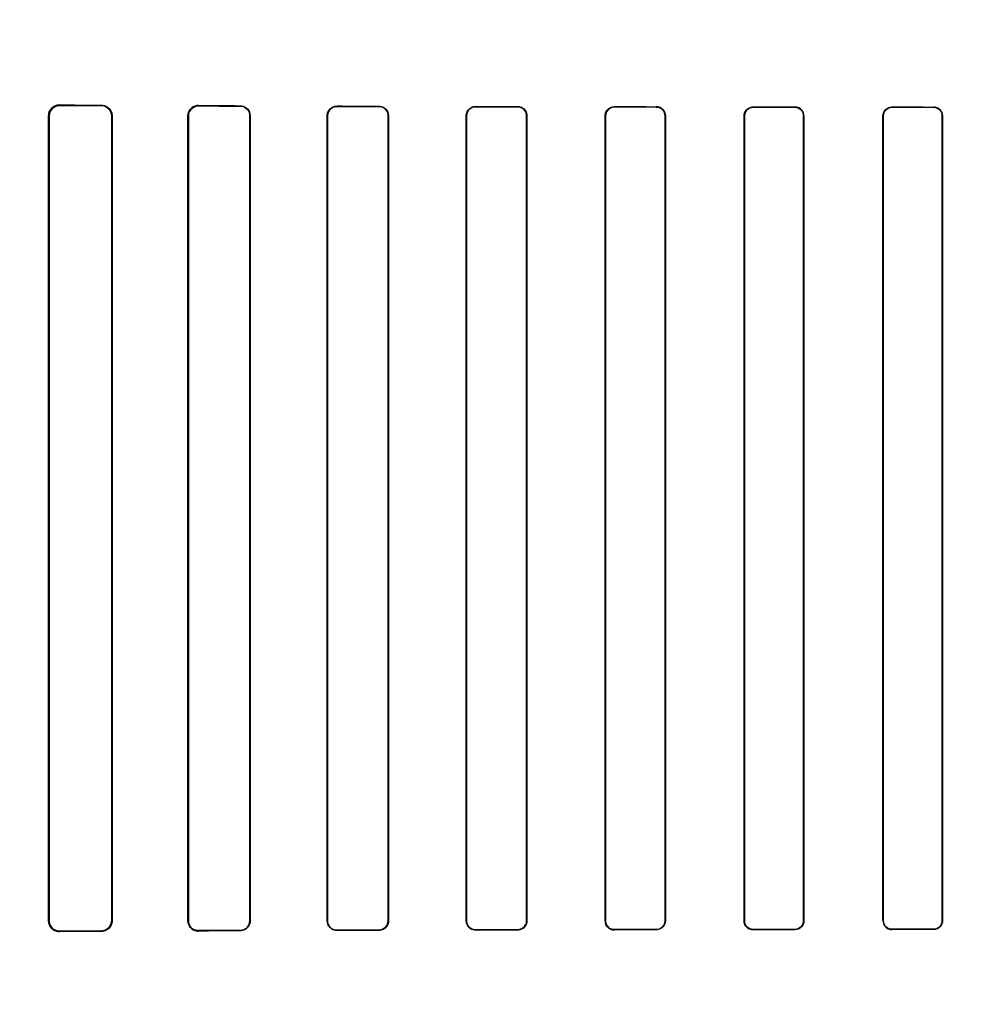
# Model space of a CAD drawing. Header units: millimetres. Extents: x 0 to 297, y 0 to 210.
# Tile 157 of 256: x 58.215 to 58.459, y 157.774 to 158.022. Entities that reach past the tile are written whole.
import ezdxf

# ---------------------------------------------------------------- set-up
doc = ezdxf.new("R2010")
doc.units = ezdxf.units.MM
doc.header["$LTSCALE"] = 16.335
doc.layers.get('0').update_dxf_attribs({"linetype": 'CONTINUOUS'})
for name, color, linetype in [('AXES_REF', 7, 'CONTINUOUS'), ('INTFCLR_1', 7, 'CONTINUOUS'), ('INTFCLR_72935', 7, 'CONTINUOUS')]:
    doc.layers.add(name, color=color, linetype=linetype)

msp = doc.modelspace()

# ---------------------------------------------------------------- linework, layer by layer
at = {"color": 7, "linetype": 'Continuous'}
for radius in [6.78708, 6.7865, 6.74304]:
    msp.add_circle((57.46373, 154.71148), radius, dxfattribs=at)
for radius, start, end in [(6.72, 278.277129, 261.722871), (6.874, 143.275392, 36.724608)]:
    msp.add_arc((57.46373, 154.71148), radius, start, end, dxfattribs=at)
at = {"layer": 'AXES_REF', "color": 9, "linetype": 'Continuous'}
for radius in [6.19116, 4.15]:
    msp.add_circle((57.46373, 154.71148), radius, dxfattribs=at)
at = {"layer": 'INTFCLR_1', "color": 9, "linetype": 'Continuous'}
for p, q in [((58.22518, 158.00076), (58.22518, 158.00063)), ((58.23568, 158.00059), (58.23568, 158.0007)), ((58.26018, 158.0006), (58.26018, 158.0005)), ((58.27068, 158.00046), (58.27068, 158.00056)), ((58.29518, 158.00049), (58.29518, 158.00039)), ((58.30568, 158.00037), (58.30568, 158.00046)), ((58.33018, 158.0004), (58.33018, 158.00031)), ((58.34068, 158.00029), (58.34068, 158.00037)), ((58.36518, 158.00033), (58.36518, 158.00025)), ((58.37568, 158.00023), (58.37568, 158.00031)), ((58.40018, 158.00027), (58.40018, 158.0002)), ((58.41068, 158.00018), (58.41068, 158.00026)), ((58.43518, 158.00024), (58.43518, 158.00016)), ((58.44568, 158.00015), (58.44568, 158.00023)), ((58.2225, 157.99797), (58.22237, 157.99797)), ((58.2384, 157.99797), (58.23829, 157.99797)), ((58.25764, 157.99797), (58.25753, 157.99797)), ((58.27326, 157.99797), (58.27316, 157.99797)), ((58.29275, 157.99797), (58.29265, 157.99797)), ((58.30816, 157.99797), (58.30807, 157.99797)), ((58.32783, 157.99797), (58.32774, 157.99797)), ((58.34308, 157.99797), (58.34299, 157.99797)), ((58.3629, 157.99797), (58.36281, 157.99797)), ((58.37801, 157.99797), (58.37793, 157.99797)), ((58.39795, 157.99797), (58.39787, 157.99797)), ((58.41297, 157.99797), (58.41289, 157.99797)), ((58.43298, 157.99797), (58.43291, 157.99797)), ((58.44793, 157.99797), (58.44786, 157.99797)), ((58.22237, 157.79497), (58.2225, 157.79497)), ((58.23829, 157.79497), (58.2384, 157.79497)), ((58.25753, 157.79497), (58.25764, 157.79497)), ((58.27316, 157.79497), (58.27326, 157.79497)), ((58.29265, 157.79497), (58.29275, 157.79497)), ((58.30807, 157.79497), (58.30816, 157.79497)), ((58.32774, 157.79497), (58.32783, 157.79497)), ((58.34299, 157.79497), (58.34308, 157.79497)), ((58.36281, 157.79497), (58.3629, 157.79497)), ((58.37793, 157.79497), (58.37801, 157.79497)), ((58.39787, 157.79497), (58.39795, 157.79497)), ((58.41289, 157.79497), (58.41297, 157.79497)), ((58.43291, 157.79497), (58.43298, 157.79497)), ((58.44786, 157.79497), (58.44793, 157.79497)), ((58.22518, 157.7923), (58.22518, 157.79218)), ((58.23568, 157.79223), (58.23568, 157.79235)), ((58.26018, 157.79244), (58.26018, 157.79233)), ((58.27068, 157.79237), (58.27068, 157.79247)), ((58.29518, 157.79254), (58.29518, 157.79245)), ((58.30568, 157.79248), (58.30568, 157.79257)), ((58.33018, 157.79263), (58.33018, 157.79254)), ((58.34068, 157.79256), (58.34068, 157.79265)), ((58.36518, 157.79269), (58.36518, 157.79261)), ((58.37568, 157.79263), (58.37568, 157.79271)), ((58.40018, 157.79274), (58.40018, 157.79266)), ((58.41068, 157.79268), (58.41068, 157.79275)), ((58.43518, 157.79278), (58.43518, 157.7927)), ((58.44568, 157.79271), (58.44568, 157.79279))]:
    msp.add_line(p, q, dxfattribs=at)
at = {"layer": 'INTFCLR_1', "color": 6, "linetype": 'Continuous'}
for p, q in [((58.22237, 157.79497), (58.22237, 157.99797)), ((58.2225, 157.79497), (58.2225, 157.99797)), ((58.23829, 157.99797), (58.23829, 157.79497)), ((58.2384, 157.99797), (58.2384, 157.79497)), ((58.25753, 157.79497), (58.25753, 157.99797)), ((58.25764, 157.79497), (58.25764, 157.99797)), ((58.27316, 157.99797), (58.27316, 157.79497)), ((58.27326, 157.99797), (58.27326, 157.79497)), ((58.29265, 157.79497), (58.29265, 157.99797)), ((58.29275, 157.79497), (58.29275, 157.99797)), ((58.30807, 157.99797), (58.30807, 157.79497)), ((58.30816, 157.99797), (58.30816, 157.79497)), ((58.32774, 157.79497), (58.32774, 157.99797)), ((58.32783, 157.79497), (58.32783, 157.99797)), ((58.34299, 157.99797), (58.34299, 157.79497)), ((58.34308, 157.99797), (58.34308, 157.79497)), ((58.36281, 157.79497), (58.36281, 157.99797)), ((58.3629, 157.79497), (58.3629, 157.99797)), ((58.37793, 157.99797), (58.37793, 157.79497)), ((58.37801, 157.99797), (58.37801, 157.79497)), ((58.39787, 157.79497), (58.39787, 157.99797)), ((58.39795, 157.79497), (58.39795, 157.99797)), ((58.41289, 157.99797), (58.41289, 157.79497)), ((58.41297, 157.99797), (58.41297, 157.79497)), ((58.43291, 157.79497), (58.43291, 157.99797)), ((58.43298, 157.79497), (58.43298, 157.99797)), ((58.44786, 157.99797), (58.44786, 157.79497)), ((58.44793, 157.99797), (58.44793, 157.79497))]:
    msp.add_line(p, q, dxfattribs=at)
at = {"layer": 'INTFCLR_1', "color": 7, "linetype": 'Continuous'}
for points in [[(58.22432, 158.0005), (58.22441, 158.00052), (58.2245, 158.00055), (58.22459, 158.00057), (58.22469, 158.00059), (58.22478, 158.0006), (58.22488, 158.00062), (58.22498, 158.00063), (58.22508, 158.00063), (58.22518, 158.00063)], [(58.22518, 157.7923), (58.22508, 157.79231), (58.22499, 157.79231), (58.22489, 157.79232), (58.22479, 157.79233), (58.22469, 157.79235), (58.22459, 157.79237), (58.2245, 157.79239), (58.22441, 157.79241), (58.22432, 157.79244)], [(58.2593, 157.79248), (58.25939, 157.79245), (58.25949, 157.79242), (58.25958, 157.7924), (58.25968, 157.79238), (58.25977, 157.79236), (58.25987, 157.79235), (58.25997, 157.79234), (58.26007, 157.79234), (58.26018, 157.79233)]]:
    msp.add_lwpolyline(points, dxfattribs=at)
at = {"layer": 'INTFCLR_1', "color": 6, "linetype": 'Continuous'}
for centre, major_axis, start_param, end_param in [((58.52793, 158.00147), (0.36509, 0), -2.548571, -2.498918), ((58.52793, 158.00147), (0.38609, 0), -2.472123, -2.429437), ((58.52793, 158.00147), (0.36509, 0), -2.394089, -2.352695), ((58.52793, 158.00147), (0.38609, 0), -2.337129, -2.300034), ((58.52793, 158.00147), (0.36509, 0), -2.262072, -2.225293), ((58.52793, 158.00147), (0.38609, 0), -2.217858, -2.184193), ((58.52793, 158.00147), (0.36509, 0), -2.143198, -2.109347), ((58.52793, 158.00147), (0.38609, 0), -2.10853, -2.077154), ((58.52793, 158.00147), (0.36509, 0), -2.032847, -2.000965), ((58.52793, 158.00147), (0.38609, 0), -2.005937, -1.976148), ((58.52793, 158.00147), (0.36509, 0), -1.928279, -1.897747), ((58.52793, 158.00147), (0.38609, 0), -1.908037, -1.879358), ((58.52793, 158.00147), (0.36509, 0), -1.827661, -1.798036), ((58.52793, 158.00147), (0.38609, 0), -1.8134, -1.785477), ((58.52793, 157.79147), (0.38609, 0), 2.429437, 2.472123), ((58.52793, 157.79147), (0.36509, 0), 2.498918, 2.548571), ((58.52793, 157.79147), (0.38609, 0), 2.300034, 2.337129), ((58.52793, 157.79147), (0.36509, 0), 2.352695, 2.394089), ((58.52793, 157.79147), (0.38609, 0), 2.184193, 2.217858), ((58.52793, 157.79147), (0.36509, 0), 2.225293, 2.262072), ((58.52793, 157.79147), (0.38609, 0), 2.077154, 2.10853), ((58.52793, 157.79147), (0.36509, 0), 2.109347, 2.143198), ((58.52793, 157.79147), (0.38609, 0), 1.976148, 2.005937), ((58.52793, 157.79147), (0.36509, 0), 2.000965, 2.032847), ((58.52793, 157.79147), (0.38609, 0), 1.879358, 1.908037), ((58.52793, 157.79147), (0.36509, 0), 1.897747, 1.928279), ((58.52793, 157.79147), (0.38609, 0), 1.785477, 1.8134), ((58.52793, 157.79147), (0.36509, 0), 1.798036, 1.827661)]:
    msp.add_ellipse(centre, major_axis=major_axis, ratio=0.003491, start_param=start_param, end_param=end_param, dxfattribs=at)
for points, knots in [([(58.22237, 157.99797), (58.22237, 157.99845), (58.22273, 157.99989), (58.22424, 158.00076), (58.22518, 158.00076)], [0, 0, 0, 0, 0.340507, 1, 1, 1, 1]), ([(58.23568, 158.0007), (58.23618, 158.0007), (58.23759, 158.00032), (58.2384, 157.99885), (58.2384, 157.99797)], [0, 0, 0, 0, 0.364649, 1, 1, 1, 1]), ([(58.23568, 158.00059), (58.23614, 158.00059), (58.23749, 158.00024), (58.23829, 157.99883), (58.23829, 157.99797)], [0, 0, 0, 0, 0.351042, 1, 1, 1, 1]), ([(58.25753, 157.99797), (58.25753, 157.99847), (58.25791, 157.99984), (58.25934, 158.00061), (58.26018, 158.0006)], [0, 0, 0, 0, 0.376083, 1, 1, 1, 1]), ([(58.25764, 157.99797), (58.25764, 157.99847), (58.25803, 157.99979), (58.25939, 158.0005), (58.26018, 158.0005)], [0, 0, 0, 0, 0.392607, 1, 1, 1, 1]), ([(58.27068, 158.00056), (58.2712, 158.00056), (58.27254, 158.00016), (58.27326, 157.99877), (58.27326, 157.99797)], [0, 0, 0, 0, 0.394587, 1, 1, 1, 1]), ([(58.27068, 158.00046), (58.2712, 158.00046), (58.2725, 158.00006), (58.27316, 157.99872), (58.27316, 157.99797)], [0, 0, 0, 0, 0.409287, 1, 1, 1, 1]), ([(58.29265, 157.99797), (58.29265, 157.99849), (58.29305, 157.9998), (58.29441, 158.00049), (58.29518, 158.00049)], [0, 0, 0, 0, 0.405294, 1, 1, 1, 1]), ([(58.29275, 157.99797), (58.29275, 157.99848), (58.29314, 157.99975), (58.29445, 158.00039), (58.29518, 158.00039)], [0, 0, 0, 0, 0.4116, 1, 1, 1, 1]), ([(58.30568, 158.00046), (58.30615, 158.00046), (58.30743, 158.0001), (58.30816, 157.99876), (58.30816, 157.99797)], [0, 0, 0, 0, 0.373744, 1, 1, 1, 1]), ([(58.30568, 158.00037), (58.30613, 158.00037), (58.30736, 158.00003), (58.30807, 157.99873), (58.30807, 157.99797)], [0, 0, 0, 0, 0.369219, 1, 1, 1, 1]), ([(58.32774, 157.99797), (58.32774, 157.99849), (58.32815, 157.99976), (58.32946, 158.0004), (58.33018, 158.0004)], [0, 0, 0, 0, 0.419413, 1, 1, 1, 1]), ([(58.32783, 157.99797), (58.32783, 157.99847), (58.32823, 157.9997), (58.32949, 158.00031), (58.33018, 158.00031)], [0, 0, 0, 0, 0.422805, 1, 1, 1, 1]), ([(58.34068, 158.00037), (58.34126, 158.00037), (58.34253, 157.9999), (58.34308, 157.99861), (58.34308, 157.99797)], [0, 0, 0, 0, 0.47334, 1, 1, 1, 1]), ([(58.34068, 158.00029), (58.34115, 158.00029), (58.34236, 157.99992), (58.34299, 157.99867), (58.34299, 157.99797)], [0, 0, 0, 0, 0.401642, 1, 1, 1, 1]), ([(58.36281, 157.99797), (58.36281, 157.99848), (58.36322, 157.99972), (58.36449, 158.00033), (58.36518, 158.00033)], [0, 0, 0, 0, 0.429292, 1, 1, 1, 1]), ([(58.3629, 157.99797), (58.3629, 157.99847), (58.36329, 157.99967), (58.36452, 158.00025), (58.36518, 158.00025)], [0, 0, 0, 0, 0.431436, 1, 1, 1, 1]), ([(58.37568, 158.00031), (58.37623, 158.00031), (58.37746, 157.99986), (58.37801, 157.99861), (58.37801, 157.99797)], [0, 0, 0, 0, 0.463766, 1, 1, 1, 1]), ([(58.37568, 158.00023), (58.37613, 158.00023), (58.3773, 157.99988), (58.37793, 157.99866), (58.37793, 157.99797)], [0, 0, 0, 0, 0.393954, 1, 1, 1, 1]), ([(58.39787, 157.99797), (58.39787, 157.99848), (58.39828, 157.99969), (58.39951, 158.00028), (58.40018, 158.00027)], [0, 0, 0, 0, 0.436747, 1, 1, 1, 1]), ([(58.39795, 157.99797), (58.39795, 157.99847), (58.39834, 157.99964), (58.39954, 158.0002), (58.40018, 158.0002)], [0, 0, 0, 0, 0.438001, 1, 1, 1, 1]), ([(58.41297, 157.99797), (58.41297, 157.99849), (58.41255, 157.99969), (58.41133, 158.00026), (58.41068, 158.00026)], [0, 0, 0, 0, 0.444674, 1, 1, 1, 1]), ([(58.41068, 158.00018), (58.41125, 158.00018), (58.41243, 157.9997), (58.41289, 157.99852), (58.41289, 157.99797)], [0, 0, 0, 0, 0.509134, 1, 1, 1, 1]), ([(58.43291, 157.99797), (58.43291, 157.99848), (58.43332, 157.99967), (58.43453, 158.00024), (58.43518, 158.00024)], [0, 0, 0, 0, 0.442115, 1, 1, 1, 1]), ([(58.43298, 157.99797), (58.43298, 157.99847), (58.43339, 157.99963), (58.43456, 158.00016), (58.43518, 158.00016)], [0, 0, 0, 0, 0.449607, 1, 1, 1, 1]), ([(58.44793, 157.99797), (58.44793, 157.99849), (58.44752, 157.99968), (58.44631, 158.00023), (58.44568, 158.00023)], [0, 0, 0, 0, 0.449916, 1, 1, 1, 1]), ([(58.44568, 158.00015), (58.44624, 158.00015), (58.4474, 157.99968), (58.44786, 157.99852), (58.44786, 157.99797)], [0, 0, 0, 0, 0.504818, 1, 1, 1, 1]), ([(58.22518, 157.79218), (58.22464, 157.79218), (58.22318, 157.79258), (58.22237, 157.79409), (58.22237, 157.79497)], [0, 0, 0, 0, 0.380109, 1, 1, 1, 1]), ([(58.23829, 157.79497), (58.23829, 157.79447), (58.23792, 157.79312), (58.23651, 157.79235), (58.23568, 157.79235)], [0, 0, 0, 0, 0.373103, 1, 1, 1, 1]), ([(58.2384, 157.79497), (58.2384, 157.79447), (58.23803, 157.79306), (58.23656, 157.79224), (58.23568, 157.79223)], [0, 0, 0, 0, 0.358968, 1, 1, 1, 1]), ([(58.26018, 157.79244), (58.25967, 157.79244), (58.25835, 157.79282), (58.25764, 157.79419), (58.25764, 157.79497)], [0, 0, 0, 0, 0.393822, 1, 1, 1, 1]), ([(58.27316, 157.79497), (58.27316, 157.79446), (58.27277, 157.79316), (58.27143, 157.79248), (58.27068, 157.79247)], [0, 0, 0, 0, 0.402383, 1, 1, 1, 1]), ([(58.27326, 157.79497), (58.27326, 157.79445), (58.27287, 157.7931), (58.27148, 157.79238), (58.27068, 157.79237)], [0, 0, 0, 0, 0.39343, 1, 1, 1, 1]), ([(58.29518, 157.79245), (58.29469, 157.79245), (58.29338, 157.79281), (58.29265, 157.79417), (58.29265, 157.79497)], [0, 0, 0, 0, 0.379369, 1, 1, 1, 1]), ([(58.29518, 157.79254), (58.29472, 157.79254), (58.29346, 157.79289), (58.29275, 157.7942), (58.29275, 157.79497)], [0, 0, 0, 0, 0.373842, 1, 1, 1, 1]), ([(58.30807, 157.79497), (58.30807, 157.79446), (58.30767, 157.79321), (58.30639, 157.79257), (58.30568, 157.79257)], [0, 0, 0, 0, 0.417005, 1, 1, 1, 1]), ([(58.30816, 157.79497), (58.30816, 157.79445), (58.30775, 157.79315), (58.30642, 157.79248), (58.30568, 157.79248)], [0, 0, 0, 0, 0.412853, 1, 1, 1, 1]), ([(58.33018, 157.79254), (58.32973, 157.79254), (58.32847, 157.79287), (58.32774, 157.79419), (58.32774, 157.79497)], [0, 0, 0, 0, 0.365847, 1, 1, 1, 1]), ([(58.33018, 157.79263), (58.32961, 157.79262), (58.32837, 157.79309), (58.32783, 157.79434), (58.32783, 157.79497)], [0, 0, 0, 0, 0.47417, 1, 1, 1, 1]), ([(58.34299, 157.79497), (58.34299, 157.79446), (58.3426, 157.79325), (58.34135, 157.79265), (58.34068, 157.79265)], [0, 0, 0, 0, 0.426866, 1, 1, 1, 1]), ([(58.34308, 157.79497), (58.34308, 157.79445), (58.34267, 157.79319), (58.34138, 157.79256), (58.34068, 157.79256)], [0, 0, 0, 0, 0.424165, 1, 1, 1, 1]), ([(58.36518, 157.79261), (58.36461, 157.79261), (58.36337, 157.79306), (58.36281, 157.79433), (58.36281, 157.79497)], [0, 0, 0, 0, 0.467061, 1, 1, 1, 1]), ([(58.36518, 157.79269), (58.36472, 157.79269), (58.36353, 157.79304), (58.3629, 157.79427), (58.3629, 157.79497)], [0, 0, 0, 0, 0.396507, 1, 1, 1, 1]), ([(58.37793, 157.79497), (58.37793, 157.79447), (58.37754, 157.79328), (58.37633, 157.79271), (58.37568, 157.79271)], [0, 0, 0, 0, 0.434514, 1, 1, 1, 1]), ([(58.37801, 157.79497), (58.37801, 157.79445), (58.37761, 157.79322), (58.37635, 157.79263), (58.37568, 157.79263)], [0, 0, 0, 0, 0.432834, 1, 1, 1, 1]), ([(58.40018, 157.79266), (58.39964, 157.79266), (58.39842, 157.7931), (58.39787, 157.79433), (58.39787, 157.79497)], [0, 0, 0, 0, 0.45921, 1, 1, 1, 1]), ([(58.40018, 157.79274), (58.3996, 157.79274), (58.39841, 157.79323), (58.39795, 157.79441), (58.39795, 157.79497)], [0, 0, 0, 0, 0.511254, 1, 1, 1, 1]), ([(58.41297, 157.79497), (58.41297, 157.79446), (58.41256, 157.79325), (58.41133, 157.79268), (58.41068, 157.79268)], [0, 0, 0, 0, 0.439305, 1, 1, 1, 1]), ([(58.41289, 157.79497), (58.41289, 157.79447), (58.41249, 157.7933), (58.4113, 157.79275), (58.41068, 157.79275)], [0, 0, 0, 0, 0.445822, 1, 1, 1, 1]), ([(58.43291, 157.79497), (58.43291, 157.79445), (58.43332, 157.79325), (58.43454, 157.7927), (58.43518, 157.7927)], [0, 0, 0, 0, 0.448932, 1, 1, 1, 1]), ([(58.43518, 157.79278), (58.43461, 157.79278), (58.43344, 157.79325), (58.43298, 157.79442), (58.43298, 157.79497)], [0, 0, 0, 0, 0.506252, 1, 1, 1, 1]), ([(58.44793, 157.79497), (58.44793, 157.7944), (58.44746, 157.7932), (58.44626, 157.79271), (58.44568, 157.79271)], [0, 0, 0, 0, 0.496564, 1, 1, 1, 1]), ([(58.44786, 157.79497), (58.44786, 157.79447), (58.44746, 157.79332), (58.44629, 157.79279), (58.44568, 157.79279)], [0, 0, 0, 0, 0.450447, 1, 1, 1, 1])]:
    msp.add_open_spline(points, degree=3, knots=knots, dxfattribs=at)
at = {"layer": 'INTFCLR_1', "color": 7, "linetype": 'Continuous'}
for points, knots in [([(58.2225, 157.99797), (58.2225, 157.99843), (58.22284, 157.99981), (58.22429, 158.00062), (58.22518, 158.00063)], [0, 0, 0, 0, 0.342813, 1, 1, 1, 1]), ([(58.22518, 157.7923), (58.22468, 157.79231), (58.22329, 157.79266), (58.2225, 157.79411), (58.2225, 157.79497)], [0, 0, 0, 0, 0.369943, 1, 1, 1, 1]), ([(58.26018, 157.79233), (58.25964, 157.79234), (58.25826, 157.79274), (58.25753, 157.79417), (58.25753, 157.79497)], [0, 0, 0, 0, 0.401573, 1, 1, 1, 1]), ([(58.25753, 157.79497), (58.25753, 157.7945), (58.25783, 157.79341), (58.25874, 157.79267), (58.2593, 157.79248)], [0, 0, 0, 0, 0.442089, 1, 1, 1, 1])]:
    msp.add_open_spline(points, degree=3, knots=knots, dxfattribs=at)
at = {"layer": 'INTFCLR_72935', "color": 9, "linetype": 'Continuous'}
for p, q in [((58.22518, 158.00063), (58.22518, 158.00076)), ((58.23568, 158.0007), (58.23568, 158.00059)), ((58.26018, 158.0005), (58.26018, 158.0006)), ((58.27068, 158.00056), (58.27068, 158.00046)), ((58.29518, 158.00039), (58.29518, 158.00049)), ((58.30568, 158.00046), (58.30568, 158.00037)), ((58.33018, 158.00031), (58.33018, 158.0004)), ((58.34068, 158.00037), (58.34068, 158.00029)), ((58.36518, 158.00025), (58.36518, 158.00033)), ((58.37568, 158.00031), (58.37568, 158.00023)), ((58.40018, 158.0002), (58.40018, 158.00027)), ((58.41068, 158.00026), (58.41068, 158.00018)), ((58.43518, 158.00016), (58.43518, 158.00024)), ((58.44568, 158.00023), (58.44568, 158.00015)), ((58.22237, 157.99797), (58.2225, 157.99797)), ((58.23829, 157.99797), (58.2384, 157.99797)), ((58.25753, 157.99797), (58.25764, 157.99797)), ((58.27316, 157.99797), (58.27326, 157.99797)), ((58.29265, 157.99797), (58.29275, 157.99797)), ((58.30807, 157.99797), (58.30816, 157.99797)), ((58.32774, 157.99797), (58.32783, 157.99797)), ((58.34299, 157.99797), (58.34308, 157.99797)), ((58.36281, 157.99797), (58.3629, 157.99797)), ((58.37793, 157.99797), (58.37801, 157.99797)), ((58.39787, 157.99797), (58.39795, 157.99797)), ((58.41289, 157.99797), (58.41297, 157.99797)), ((58.43291, 157.99797), (58.43298, 157.99797)), ((58.44786, 157.99797), (58.44793, 157.99797)), ((58.2225, 157.79497), (58.22237, 157.79497)), ((58.2384, 157.79497), (58.23829, 157.79497)), ((58.25764, 157.79497), (58.25753, 157.79497)), ((58.27326, 157.79497), (58.27316, 157.79497)), ((58.29275, 157.79497), (58.29265, 157.79497)), ((58.30816, 157.79497), (58.30807, 157.79497)), ((58.32783, 157.79497), (58.32774, 157.79497)), ((58.34308, 157.79497), (58.34299, 157.79497)), ((58.3629, 157.79497), (58.36281, 157.79497)), ((58.37801, 157.79497), (58.37793, 157.79497)), ((58.39795, 157.79497), (58.39787, 157.79497)), ((58.41297, 157.79497), (58.41289, 157.79497)), ((58.43298, 157.79497), (58.43291, 157.79497)), ((58.44793, 157.79497), (58.44786, 157.79497)), ((58.22518, 157.79218), (58.22518, 157.7923)), ((58.23568, 157.79235), (58.23568, 157.79223)), ((58.26018, 157.79233), (58.26018, 157.79244)), ((58.27068, 157.79247), (58.27068, 157.79237)), ((58.29518, 157.79245), (58.29518, 157.79254)), ((58.30568, 157.79257), (58.30568, 157.79248)), ((58.33018, 157.79254), (58.33018, 157.79263)), ((58.34068, 157.79265), (58.34068, 157.79256)), ((58.36518, 157.79261), (58.36518, 157.79269)), ((58.37568, 157.79271), (58.37568, 157.79263)), ((58.40018, 157.79266), (58.40018, 157.79274)), ((58.41068, 157.79275), (58.41068, 157.79268)), ((58.43518, 157.7927), (58.43518, 157.79278)), ((58.44568, 157.79279), (58.44568, 157.79271))]:
    msp.add_line(p, q, dxfattribs=at)
at = {"layer": 'INTFCLR_72935', "color": 6, "linetype": 'Continuous'}
for p, q in [((58.22237, 157.99797), (58.22237, 157.79497)), ((58.2225, 157.99797), (58.2225, 157.79497)), ((58.23829, 157.79497), (58.23829, 157.99797)), ((58.2384, 157.79497), (58.2384, 157.99797)), ((58.25753, 157.99797), (58.25753, 157.79497)), ((58.25764, 157.99797), (58.25764, 157.79497)), ((58.27316, 157.79497), (58.27316, 157.99797)), ((58.27326, 157.79497), (58.27326, 157.99797)), ((58.29265, 157.99797), (58.29265, 157.79497)), ((58.29275, 157.99797), (58.29275, 157.79497)), ((58.30807, 157.79497), (58.30807, 157.99797)), ((58.30816, 157.79497), (58.30816, 157.99797)), ((58.32774, 157.99797), (58.32774, 157.79497)), ((58.32783, 157.99797), (58.32783, 157.79497)), ((58.34299, 157.79497), (58.34299, 157.99797)), ((58.34308, 157.79497), (58.34308, 157.99797)), ((58.36281, 157.99797), (58.36281, 157.79497)), ((58.3629, 157.99797), (58.3629, 157.79497)), ((58.37793, 157.79497), (58.37793, 157.99797)), ((58.37801, 157.79497), (58.37801, 157.99797)), ((58.39787, 157.99797), (58.39787, 157.79497)), ((58.39795, 157.99797), (58.39795, 157.79497)), ((58.41289, 157.79497), (58.41289, 157.99797)), ((58.41297, 157.79497), (58.41297, 157.99797)), ((58.43291, 157.99797), (58.43291, 157.79497)), ((58.43298, 157.99797), (58.43298, 157.79497)), ((58.44786, 157.79497), (58.44786, 157.99797)), ((58.44793, 157.79497), (58.44793, 157.99797))]:
    msp.add_line(p, q, dxfattribs=at)
at = {"layer": 'INTFCLR_72935', "color": 7, "linetype": 'Continuous'}
for points in [[(58.22431, 158.00062), (58.22439, 158.00065), (58.22448, 158.00067), (58.22457, 158.00069), (58.22467, 158.00071), (58.22476, 158.00073), (58.22486, 158.00074), (58.22496, 158.00075), (58.22507, 158.00075), (58.22518, 158.00076)], [(58.22518, 158.00063), (58.22508, 158.00063), (58.22499, 158.00063), (58.22489, 158.00062), (58.22479, 158.00061), (58.22469, 158.00059), (58.22459, 158.00057), (58.2245, 158.00055), (58.22441, 158.00052), (58.22432, 158.00049)], [(58.2593, 158.00046), (58.25939, 158.00049), (58.25949, 158.00051), (58.25958, 158.00054), (58.25968, 158.00056), (58.25977, 158.00057), (58.25987, 158.00059), (58.25997, 158.00059), (58.26007, 158.0006), (58.26018, 158.0006)], [(58.22518, 157.79218), (58.22507, 157.79218), (58.22496, 157.79219), (58.22486, 157.7922), (58.22476, 157.79221), (58.22467, 157.79222), (58.22457, 157.79224), (58.22448, 157.79226), (58.2244, 157.79229), (58.22431, 157.79231)], [(58.22432, 157.79244), (58.22441, 157.79241), (58.2245, 157.79239), (58.22459, 157.79237), (58.22469, 157.79235), (58.22478, 157.79233), (58.22488, 157.79232), (58.22498, 157.79231), (58.22508, 157.79231), (58.22518, 157.7923)]]:
    msp.add_lwpolyline(points, dxfattribs=at)
at = {"layer": 'INTFCLR_72935', "color": 6, "linetype": 'Continuous'}
for centre, major_axis, start_param, end_param in [((58.52793, 158.00147), (0.36509, 0), -2.548571, -2.498918), ((58.52793, 158.00147), (0.38609, 0), -2.472123, -2.429437), ((58.52793, 158.00147), (0.36509, 0), -2.394089, -2.352695), ((58.52793, 158.00147), (0.38609, 0), -2.337129, -2.300034), ((58.52793, 158.00147), (0.36509, 0), -2.262072, -2.225293), ((58.52793, 158.00147), (0.38609, 0), -2.217858, -2.184193), ((58.52793, 158.00147), (0.36509, 0), -2.143198, -2.109347), ((58.52793, 158.00147), (0.38609, 0), -2.10853, -2.077154), ((58.52793, 158.00147), (0.36509, 0), -2.032847, -2.000965), ((58.52793, 158.00147), (0.38609, 0), -2.005937, -1.976148), ((58.52793, 158.00147), (0.36509, 0), -1.928279, -1.897747), ((58.52793, 158.00147), (0.38609, 0), -1.908037, -1.879358), ((58.52793, 158.00147), (0.36509, 0), -1.827661, -1.798036), ((58.52793, 158.00147), (0.38609, 0), -1.8134, -1.785477), ((58.52793, 157.79147), (0.38609, 0), 2.429437, 2.472123), ((58.52793, 157.79147), (0.36509, 0), 2.498918, 2.548571), ((58.52793, 157.79147), (0.38609, 0), 2.300034, 2.337129), ((58.52793, 157.79147), (0.36509, 0), 2.352695, 2.394089), ((58.52793, 157.79147), (0.38609, 0), 2.184193, 2.217858), ((58.52793, 157.79147), (0.36509, 0), 2.225293, 2.262072), ((58.52793, 157.79147), (0.38609, 0), 2.077154, 2.10853), ((58.52793, 157.79147), (0.36509, 0), 2.109347, 2.143198), ((58.52793, 157.79147), (0.38609, 0), 1.976148, 2.005937), ((58.52793, 157.79147), (0.36509, 0), 2.000965, 2.032847), ((58.52793, 157.79147), (0.38609, 0), 1.879358, 1.908037), ((58.52793, 157.79147), (0.36509, 0), 1.897747, 1.928279), ((58.52793, 157.79147), (0.38609, 0), 1.785477, 1.8134), ((58.52793, 157.79147), (0.36509, 0), 1.798036, 1.827661)]:
    msp.add_ellipse(centre, major_axis=major_axis, ratio=0.003491, start_param=start_param, end_param=end_param, dxfattribs=at)
at = {"layer": 'INTFCLR_72935', "color": 7, "linetype": 'Continuous'}
for points, knots in [([(58.22518, 158.00076), (58.2247, 158.00075), (58.22326, 158.00043), (58.22237, 157.99891), (58.22237, 157.99797)], [0, 0, 0, 0, 0.336778, 1, 1, 1, 1]), ([(58.22237, 157.99797), (58.22237, 157.99842), (58.22265, 157.99958), (58.22364, 158.00041), (58.22431, 158.00062)], [0, 0, 0, 0, 0.39323, 1, 1, 1, 1]), ([(58.22518, 158.00063), (58.22468, 158.00063), (58.22329, 158.00027), (58.2225, 157.99882), (58.2225, 157.99797)], [0, 0, 0, 0, 0.369943, 1, 1, 1, 1]), ([(58.26018, 158.0006), (58.25964, 158.0006), (58.25826, 158.0002), (58.25753, 157.99877), (58.25753, 157.99797)], [0, 0, 0, 0, 0.401573, 1, 1, 1, 1]), ([(58.25753, 157.99797), (58.25753, 157.99844), (58.25783, 157.99953), (58.25874, 158.00026), (58.2593, 158.00046)], [0, 0, 0, 0, 0.442089, 1, 1, 1, 1]), ([(58.22237, 157.79497), (58.22237, 157.79441), (58.2228, 157.79295), (58.22432, 157.79219), (58.22518, 157.79218)], [0, 0, 0, 0, 0.39445, 1, 1, 1, 1]), ([(58.22431, 157.79231), (58.22376, 157.79249), (58.22275, 157.79321), (58.22237, 157.79439), (58.22237, 157.79497)], [0, 0, 0, 0, 0.496787, 1, 1, 1, 1]), ([(58.2225, 157.79497), (58.2225, 157.79451), (58.22284, 157.79313), (58.22429, 157.79232), (58.22518, 157.7923)], [0, 0, 0, 0, 0.342814, 1, 1, 1, 1])]:
    msp.add_open_spline(points, degree=3, knots=knots, dxfattribs=at)
at = {"layer": 'INTFCLR_72935', "color": 6, "linetype": 'Continuous'}
for points, knots in [([(58.23568, 158.0007), (58.23619, 158.0007), (58.2376, 158.00031), (58.2384, 157.99884), (58.2384, 157.99797)], [0, 0, 0, 0, 0.372091, 1, 1, 1, 1]), ([(58.23829, 157.99797), (58.23829, 157.99846), (58.23792, 157.99982), (58.23651, 158.00058), (58.23568, 158.00059)], [0, 0, 0, 0, 0.373103, 1, 1, 1, 1]), ([(58.26018, 158.0005), (58.25966, 158.0005), (58.25834, 158.00011), (58.25764, 157.99874), (58.25764, 157.99797)], [0, 0, 0, 0, 0.398583, 1, 1, 1, 1]), ([(58.27068, 158.00056), (58.2712, 158.00056), (58.27255, 158.00015), (58.27326, 157.99876), (58.27326, 157.99797)], [0, 0, 0, 0, 0.400719, 1, 1, 1, 1]), ([(58.27316, 157.99797), (58.27316, 157.99848), (58.27278, 157.99977), (58.27144, 158.00046), (58.27068, 158.00046)], [0, 0, 0, 0, 0.400302, 1, 1, 1, 1]), ([(58.29265, 157.99797), (58.29265, 157.99849), (58.29305, 157.9998), (58.29441, 158.00049), (58.29518, 158.00049)], [0, 0, 0, 0, 0.404898, 1, 1, 1, 1]), ([(58.29518, 158.00039), (58.2947, 158.00039), (58.29344, 158.00004), (58.29275, 157.99873), (58.29275, 157.99797)], [0, 0, 0, 0, 0.383513, 1, 1, 1, 1]), ([(58.30568, 158.00046), (58.30616, 158.00046), (58.30745, 158.00009), (58.30816, 157.99875), (58.30816, 157.99797)], [0, 0, 0, 0, 0.383063, 1, 1, 1, 1]), ([(58.30807, 157.99797), (58.30807, 157.99848), (58.30767, 157.99973), (58.30639, 158.00036), (58.30568, 158.00037)], [0, 0, 0, 0, 0.417183, 1, 1, 1, 1]), ([(58.32774, 157.99797), (58.32774, 157.99849), (58.32815, 157.99977), (58.32946, 158.0004), (58.33018, 158.0004)], [0, 0, 0, 0, 0.422388, 1, 1, 1, 1]), ([(58.33018, 158.00031), (58.32961, 158.00031), (58.32837, 157.99985), (58.32783, 157.9986), (58.32783, 157.99797)], [0, 0, 0, 0, 0.47417, 1, 1, 1, 1]), ([(58.34068, 158.00037), (58.34113, 158.00037), (58.34237, 158.00003), (58.34308, 157.99874), (58.34308, 157.99797)], [0, 0, 0, 0, 0.370654, 1, 1, 1, 1]), ([(58.34299, 157.99797), (58.34299, 157.99848), (58.34259, 157.99969), (58.34135, 158.00029), (58.34068, 158.00029)], [0, 0, 0, 0, 0.429389, 1, 1, 1, 1]), ([(58.36281, 157.99797), (58.36281, 157.99849), (58.36323, 157.99973), (58.3645, 158.00033), (58.36518, 158.00033)], [0, 0, 0, 0, 0.434167, 1, 1, 1, 1]), ([(58.36518, 158.00025), (58.36471, 158.00025), (58.36352, 157.99989), (58.3629, 157.99866), (58.3629, 157.99797)], [0, 0, 0, 0, 0.404563, 1, 1, 1, 1]), ([(58.37801, 157.99797), (58.37801, 157.99848), (58.37761, 157.99971), (58.37635, 158.00031), (58.37568, 158.00031)], [0, 0, 0, 0, 0.432834, 1, 1, 1, 1]), ([(58.37793, 157.99797), (58.37793, 157.99847), (58.37753, 157.99966), (58.37632, 158.00023), (58.37568, 158.00023)], [0, 0, 0, 0, 0.438506, 1, 1, 1, 1]), ([(58.39787, 157.99797), (58.39787, 157.99849), (58.39828, 157.9997), (58.39952, 158.00028), (58.40018, 158.00027)], [0, 0, 0, 0, 0.443145, 1, 1, 1, 1]), ([(58.40018, 158.0002), (58.39973, 158.0002), (58.39856, 157.99985), (58.39795, 157.99865), (58.39795, 157.99797)], [0, 0, 0, 0, 0.397667, 1, 1, 1, 1]), ([(58.41297, 157.99797), (58.41297, 157.99848), (58.41256, 157.99969), (58.41133, 158.00026), (58.41068, 158.00026)], [0, 0, 0, 0, 0.439305, 1, 1, 1, 1]), ([(58.41289, 157.99797), (58.41289, 157.99847), (58.41249, 157.99964), (58.4113, 158.00018), (58.41068, 158.00018)], [0, 0, 0, 0, 0.445822, 1, 1, 1, 1]), ([(58.43291, 157.99797), (58.43291, 157.99849), (58.43332, 157.99968), (58.43454, 158.00024), (58.43518, 158.00024)], [0, 0, 0, 0, 0.448932, 1, 1, 1, 1]), ([(58.43518, 158.00016), (58.4346, 158.00016), (58.43344, 157.99968), (58.43298, 157.99851), (58.43298, 157.99797)], [0, 0, 0, 0, 0.512262, 1, 1, 1, 1]), ([(58.44568, 158.00023), (58.44626, 158.00023), (58.44746, 157.99973), (58.44793, 157.99853), (58.44793, 157.99797)], [0, 0, 0, 0, 0.508852, 1, 1, 1, 1]), ([(58.44786, 157.99797), (58.44786, 157.99847), (58.44746, 157.99962), (58.44629, 158.00015), (58.44568, 158.00015)], [0, 0, 0, 0, 0.450447, 1, 1, 1, 1]), ([(58.23568, 157.79235), (58.23614, 157.79235), (58.23749, 157.7927), (58.23829, 157.79411), (58.23829, 157.79497)], [0, 0, 0, 0, 0.351007, 1, 1, 1, 1]), ([(58.2384, 157.79497), (58.2384, 157.7945), (58.23806, 157.7931), (58.23659, 157.79224), (58.23568, 157.79223)], [0, 0, 0, 0, 0.338375, 1, 1, 1, 1]), ([(58.25753, 157.79497), (58.25753, 157.79446), (58.25791, 157.7931), (58.25934, 157.79233), (58.26018, 157.79233)], [0, 0, 0, 0, 0.376083, 1, 1, 1, 1]), ([(58.25764, 157.79497), (58.25764, 157.79446), (58.25803, 157.79314), (58.25939, 157.79244), (58.26018, 157.79244)], [0, 0, 0, 0, 0.392511, 1, 1, 1, 1]), ([(58.27068, 157.79247), (58.27117, 157.79247), (58.27247, 157.79286), (58.27316, 157.7942), (58.27316, 157.79497)], [0, 0, 0, 0, 0.393004, 1, 1, 1, 1]), ([(58.27326, 157.79497), (58.27326, 157.79445), (58.27287, 157.79311), (58.27148, 157.79238), (58.27068, 157.79237)], [0, 0, 0, 0, 0.391624, 1, 1, 1, 1]), ([(58.29518, 157.79245), (58.29468, 157.79245), (58.29337, 157.79282), (58.29265, 157.79418), (58.29265, 157.79497)], [0, 0, 0, 0, 0.387521, 1, 1, 1, 1]), ([(58.29275, 157.79497), (58.29275, 157.79446), (58.29314, 157.79319), (58.29445, 157.79254), (58.29518, 157.79254)], [0, 0, 0, 0, 0.411738, 1, 1, 1, 1]), ([(58.30568, 157.79257), (58.30614, 157.79257), (58.30738, 157.79292), (58.30807, 157.79421), (58.30807, 157.79497)], [0, 0, 0, 0, 0.378712, 1, 1, 1, 1]), ([(58.30816, 157.79497), (58.30816, 157.79445), (58.30776, 157.79315), (58.30642, 157.79248), (58.30568, 157.79248)], [0, 0, 0, 0, 0.411614, 1, 1, 1, 1]), ([(58.33018, 157.79254), (58.32971, 157.79254), (58.32845, 157.79289), (58.32774, 157.7942), (58.32774, 157.79497)], [0, 0, 0, 0, 0.376214, 1, 1, 1, 1]), ([(58.32783, 157.79497), (58.32783, 157.79446), (58.32823, 157.79323), (58.32949, 157.79262), (58.33018, 157.79263)], [0, 0, 0, 0, 0.426616, 1, 1, 1, 1]), ([(58.34068, 157.79265), (58.34116, 157.79265), (58.34237, 157.79302), (58.34299, 157.79427), (58.34299, 157.79497)], [0, 0, 0, 0, 0.409084, 1, 1, 1, 1]), ([(58.34308, 157.79497), (58.34308, 157.79445), (58.34267, 157.79319), (58.34138, 157.79256), (58.34068, 157.79256)], [0, 0, 0, 0, 0.425926, 1, 1, 1, 1]), ([(58.36281, 157.79497), (58.36281, 157.79445), (58.36322, 157.79321), (58.36449, 157.79261), (58.36518, 157.79261)], [0, 0, 0, 0, 0.429292, 1, 1, 1, 1]), ([(58.3629, 157.79497), (58.3629, 157.79446), (58.3633, 157.79326), (58.36452, 157.79269), (58.36518, 157.79269)], [0, 0, 0, 0, 0.436653, 1, 1, 1, 1]), ([(58.37568, 157.79271), (58.37614, 157.79271), (58.37731, 157.79306), (58.37793, 157.79428), (58.37793, 157.79497)], [0, 0, 0, 0, 0.400765, 1, 1, 1, 1]), ([(58.37801, 157.79497), (58.37801, 157.79445), (58.3776, 157.79322), (58.37635, 157.79263), (58.37568, 157.79263)], [0, 0, 0, 0, 0.43647, 1, 1, 1, 1]), ([(58.39787, 157.79497), (58.39787, 157.79445), (58.39828, 157.79324), (58.39951, 157.79266), (58.40018, 157.79266)], [0, 0, 0, 0, 0.436747, 1, 1, 1, 1]), ([(58.39795, 157.79497), (58.39795, 157.79446), (58.39835, 157.79329), (58.39954, 157.79274), (58.40018, 157.79274)], [0, 0, 0, 0, 0.443691, 1, 1, 1, 1]), ([(58.41068, 157.79275), (58.41126, 157.79275), (58.41244, 157.79324), (58.41289, 157.79442), (58.41289, 157.79497)], [0, 0, 0, 0, 0.512924, 1, 1, 1, 1]), ([(58.41297, 157.79497), (58.41297, 157.79445), (58.41255, 157.79324), (58.41133, 157.79268), (58.41068, 157.79268)], [0, 0, 0, 0, 0.444674, 1, 1, 1, 1]), ([(58.43291, 157.79497), (58.43291, 157.79446), (58.43332, 157.79326), (58.43453, 157.7927), (58.43518, 157.7927)], [0, 0, 0, 0, 0.442115, 1, 1, 1, 1]), ([(58.43298, 157.79497), (58.43298, 157.79447), (58.43339, 157.79331), (58.43456, 157.79278), (58.43518, 157.79278)], [0, 0, 0, 0, 0.449607, 1, 1, 1, 1]), ([(58.44568, 157.79279), (58.44624, 157.79279), (58.4474, 157.79326), (58.44786, 157.79442), (58.44786, 157.79497)], [0, 0, 0, 0, 0.508383, 1, 1, 1, 1]), ([(58.44793, 157.79497), (58.44793, 157.79445), (58.44752, 157.79326), (58.44631, 157.79271), (58.44568, 157.79271)], [0, 0, 0, 0, 0.449916, 1, 1, 1, 1])]:
    msp.add_open_spline(points, degree=3, knots=knots, dxfattribs=at)

doc.saveas('drawing.dxf')
